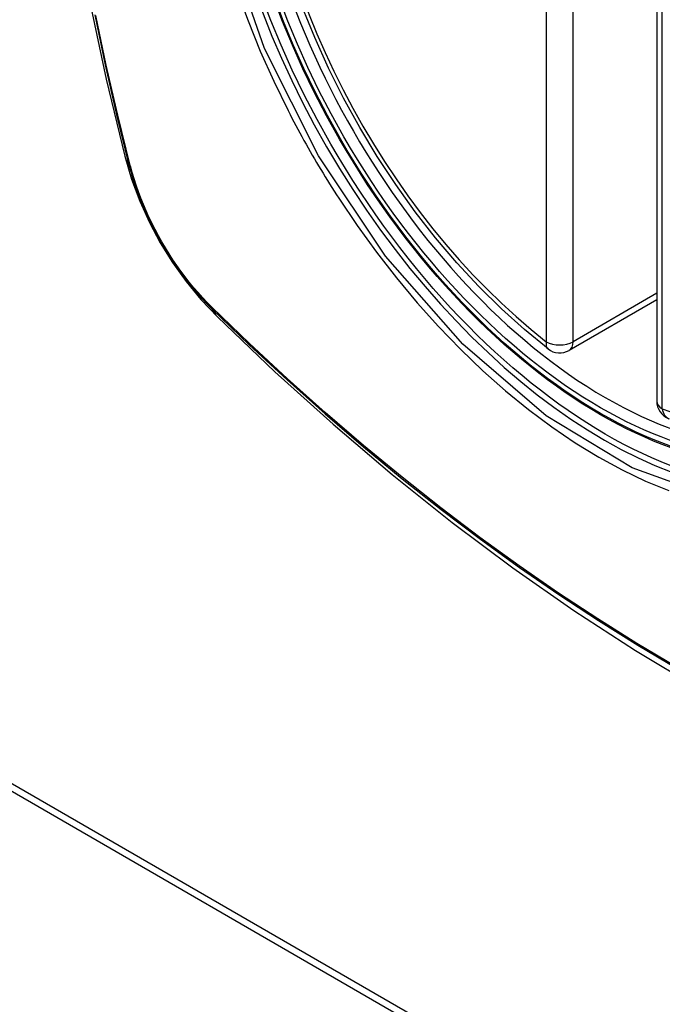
# Model space of a CAD drawing. Header units: inches. Extents: x 635 to 745, y 253 to 341.
# Tile 50 of 127: x 682.624 to 683.025, y 306.443 to 307.057. Entities that reach past the tile are written whole.
import ezdxf

# ---------------------------------------------------------------- set-up
doc = ezdxf.new("R2010")
doc.units = ezdxf.units.IN
doc.header["$MEASUREMENT"] = 0
doc.layers.add('Visible Edges(ANSI)', color=7, linetype='Continuous', lineweight=25)
doc.layers.add('Visible Tangent Edges(ANSI)', color=7, linetype='Continuous', lineweight=25)

msp = doc.modelspace()

# ---------------------------------------------------------------- linework, layer by layer
at = {"layer": 'Visible Edges(ANSI)'}
for p, q in [((683.02151, 307.30419), (683.02151, 306.81951)), ((683.02151, 306.88263), (682.96685, 306.85107)), ((682.11045, 306.87007), (684.23177, 305.64532)), ((682.1147, 306.87251), (684.23602, 305.64777))]:
    msp.add_line(p, q, dxfattribs=at)
at = {"layer": 'Visible Edges(ANSI)', "flags": 128}
for points in [[(682.69325, 307.67918), (682.68041, 307.64113), (682.66935, 307.60195), (682.66005, 307.56171), (682.65249, 307.52049), (682.64665, 307.47835), (682.64251, 307.43535), (682.64003, 307.39156), (682.63921, 307.34703), (682.64003, 307.30183), (682.64245, 307.25603), (682.64647, 307.20967), (682.65207, 307.16284), (682.65922, 307.11559), (682.6679, 307.06799), (682.67809, 307.02011), (682.68977, 306.97202)], [(682.9537, 306.85197), (682.93901, 306.86398), (682.9246, 306.87697), (682.91052, 306.89088), (682.89683, 306.90564), (682.8836, 306.9212), (682.87088, 306.93748), (682.85872, 306.95441), (682.84718, 306.97191), (682.83631, 306.9899), (682.82616, 307.00831), (682.81678, 307.02705), (682.8082, 307.04605), (682.80046, 307.0652)], [(682.68977, 306.97202), (682.69401, 306.95773), (682.69915, 306.94401), (682.70513, 306.9308), (682.71194, 306.91809), (682.71955, 306.90583), (682.72799, 306.89405), (682.73731, 306.88273), (682.74756, 306.87192)], [(682.74756, 306.87192), (682.78337, 306.83776), (682.81974, 306.805), (682.85662, 306.77368), (682.89396, 306.74386), (682.93173, 306.7156), (682.96986, 306.68894), (683.00832, 306.66393), (683.04705, 306.64063), (683.08602, 306.61908), (683.12519, 306.59932), (683.1645, 306.58142), (683.20391, 306.5654), (683.24339, 306.55134), (683.28288, 306.53928), (683.32235, 306.52926), (683.36173, 306.52136)]]:
    msp.add_lwpolyline(points, dxfattribs=at)
at = {"layer": 'Visible Edges(ANSI)'}
for centre, start, end in [((682.96094, 306.8613), 232.17173, 300), ((683.03332, 306.81951), 180, 249.28185)]:
    msp.add_arc(centre, 0.01181, start, end, dxfattribs=at)
msp.add_ellipse((682.98635, 307.07652), major_axis=(-0.15994, 0.27703), ratio=0.57735, dxfattribs=at)
msp.add_ellipse((682.98983, 307.07853), major_axis=(0.15748, -0.27276), ratio=0.57735, start_param=2.363977, end_param=7.060801, dxfattribs=at)
at = {"layer": 'Visible Tangent Edges(ANSI)'}
for p, q in [((682.95259, 307.34115), (682.95259, 306.85648)), ((682.9693, 306.85648), (682.9693, 307.34115)), ((683.02497, 306.81469), (683.02497, 307.29936)), ((682.69329, 306.9659), (682.69317, 306.96636)), ((683.02151, 306.88663), (682.9693, 306.85648)), ((682.74436, 306.8777), (682.74402, 306.87803))]:
    msp.add_line(p, q, dxfattribs=at)
at = {"layer": 'Visible Tangent Edges(ANSI)', "flags": 128}
for points in [[(683.21047, 307.07032), (683.2282, 307.00183), (683.23474, 306.93668), (683.22981, 306.87803), (683.21355, 306.82839), (683.18692, 306.79025), (683.15113, 306.76537), (683.10778, 306.75481), (683.05864, 306.75901), (683.00609, 306.77776), (682.95254, 306.81026), (682.90056, 306.85494), (682.85242, 306.90986), (682.81057, 306.97223), (682.77695, 307.03931), (682.75281, 307.10838)], [(682.75968, 307.07528), (682.76663, 307.05636), (682.77428, 307.03756), (682.78263, 307.01893), (682.79164, 307.00051)], [(682.67108, 307.06016), (682.67753, 307.02912), (682.68463, 306.99793), (682.69239, 306.96659)], [(682.69317, 306.96636), (682.6854, 306.99761), (682.67828, 307.02874), (682.67182, 307.05971)], [(682.79164, 307.00051), (682.79284, 306.99817), (682.79404, 306.99584), (682.79526, 306.99352), (682.79649, 306.9912), (682.79773, 306.98888), (682.79898, 306.98657), (682.80024, 306.98427), (682.80151, 306.98196), (682.80279, 306.97967), (682.80408, 306.97738), (682.80538, 306.97509), (682.80669, 306.97281), (682.80801, 306.97053), (682.80934, 306.96826), (682.81068, 306.966), (682.81203, 306.96374), (682.81339, 306.96149), (682.81476, 306.95924), (682.81614, 306.957), (682.81752, 306.95477), (682.81892, 306.95254), (682.82033, 306.95032), (682.82174, 306.94811), (682.82317, 306.9459)], [(682.69239, 306.96659), (682.69348, 306.96255), (682.69468, 306.95849), (682.696, 306.95442), (682.69742, 306.95034), (682.69894, 306.94627), (682.70057, 306.94221), (682.7023, 306.93816), (682.70412, 306.93413), (682.70605, 306.93012), (682.70806, 306.92615), (682.71016, 306.92222), (682.71236, 306.91833), (682.71463, 306.91448), (682.71698, 306.91069), (682.71942, 306.90696), (682.72192, 306.9033), (682.7245, 306.8997), (682.72714, 306.89618), (682.72985, 306.89274), (682.73261, 306.88939), (682.73543, 306.88612), (682.7383, 306.88295), (682.74121, 306.87987), (682.74417, 306.8769)], [(682.74402, 306.87803), (682.74113, 306.88096), (682.73828, 306.88399), (682.73547, 306.88711), (682.73272, 306.89032), (682.73002, 306.89361), (682.72738, 306.89699), (682.72479, 306.90044), (682.72228, 306.90396), (682.71983, 306.90754), (682.71745, 306.91119), (682.71515, 306.9149), (682.71293, 306.91866), (682.71079, 306.92246), (682.70873, 306.92631), (682.70676, 306.93019), (682.70487, 306.9341), (682.70308, 306.93804), (682.70138, 306.942), (682.69978, 306.94598), (682.69828, 306.94997), (682.69687, 306.95396), (682.69557, 306.95795), (682.69438, 306.96193), (682.69329, 306.9659)], [(682.82317, 306.9459), (682.83465, 306.92884), (682.84666, 306.91225), (682.85915, 306.89619), (682.87207, 306.88072), (682.88538, 306.86589), (682.89903, 306.85176), (682.91297, 306.83841), (682.92714, 306.82587), (682.9415, 306.81417), (682.956, 306.80336), (682.97061, 306.79346), (682.98529, 306.78449), (682.99997, 306.77651), (683.01459, 306.76956), (683.0291, 306.76366)], [(682.74417, 306.8769), (682.76745, 306.8545), (682.79098, 306.83268), (682.81474, 306.8115), (682.8387, 306.79096), (682.86283, 306.77109), (682.88711, 306.75193), (682.91151, 306.73349), (682.93599, 306.7158), (682.96053, 306.69886), (682.98509, 306.68271), (683.00965, 306.66736), (683.0342, 306.65281)], [(683.03367, 306.65385), (683.00918, 306.66837), (682.98467, 306.68369), (682.96017, 306.69982), (682.93568, 306.71673), (682.91126, 306.73441), (682.88692, 306.75284), (682.8627, 306.77199), (682.83862, 306.79183), (682.81473, 306.81236), (682.79103, 306.83353), (682.76757, 306.85531), (682.74436, 306.8777)]]:
    msp.add_lwpolyline(points, dxfattribs=at)
at = {"layer": 'Visible Tangent Edges(ANSI)'}
for centre, major_axis, ratio, start_param, end_param in [((682.98883, 307.07795), (-0.17318, 0.29996), 0.57735, 5.05527, 10.652693), ((682.98878, 307.07792), (-0.15059, 0.26083), 0.57735, 5.66855, 8.468616), ((682.98878, 307.07792), (0.15059, -0.26083), 0.57735, 5.66855, 8.468616), ((682.80414, 307.0015), (-0.11437, -0.02947), 0.354513, 0, 0.141666), ((682.7017, 306.9695), (-0.00953, -0.00245), 0.359305, 0.141946, 0.405653), ((682.75135, 306.88351), (-0.00689, -0.00703), 0.359305, 5.877532, 6.141239), ((682.83027, 306.95623), (-0.08271, -0.08432), 0.354513, 6.141519, 6.283185), ((682.96094, 306.8613), (-0.00724, -0.00933), 0.470841, 5.569756, 6.283185), ((682.96094, 306.8613), (0.01181, 0), 0.57735, 3.926991, 5.497787), ((682.96094, 306.8613), (0.00591, -0.01023), 0.57735, 0, 0.785398), ((683.03332, 306.81951), (-0.01181, 0), 0.57735, 0, 0.785398), ((683.03332, 306.81951), (-0.00418, -0.01105), 0.667065, 5.396522, 6.283185)]:
    msp.add_ellipse(centre, major_axis=major_axis, ratio=ratio, start_param=start_param, end_param=end_param, dxfattribs=at)
for centre, major_axis in [((682.98942, 307.07829), (0.17111, -0.29637)), ((682.98645, 307.07658), (-0.1627, 0.2818)), ((682.98635, 307.07652), (0.1621, -0.28076))]:
    msp.add_ellipse(centre, major_axis=major_axis, ratio=0.57735, dxfattribs=at)

doc.saveas('drawing.dxf')
